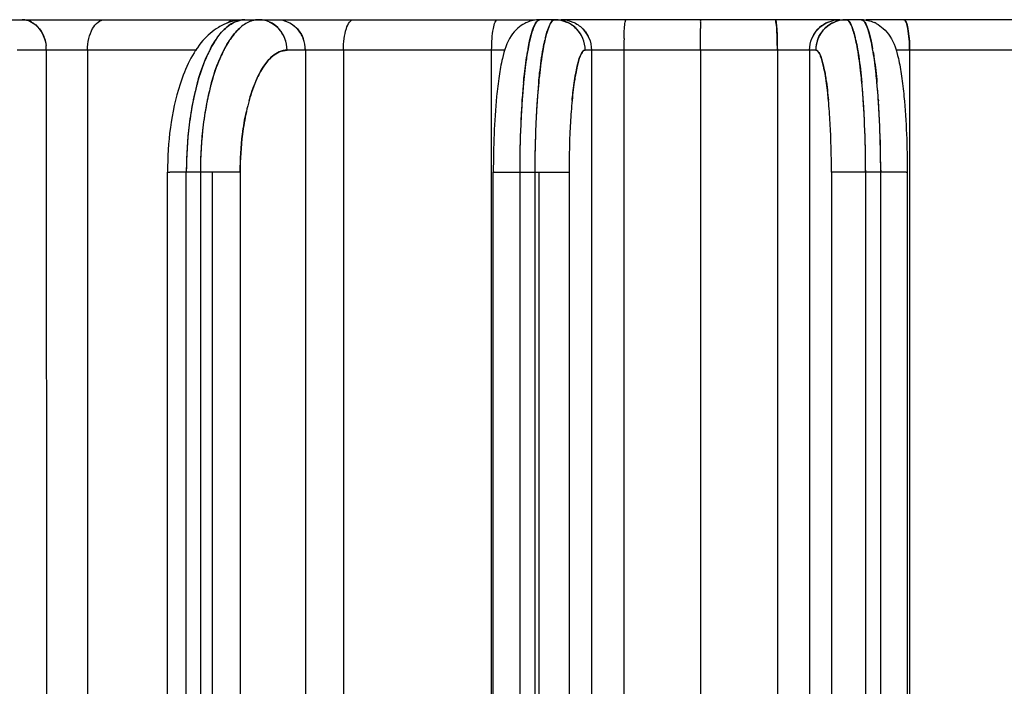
# Model space of a CAD drawing. Header units: millimetres. Extents: x 4086 to 10416, y 123 to 1549.
# Tile 175 of 256: x 7345.18 to 7353.27, y 776.66 to 782.13. Entities that reach past the tile are written whole.
import ezdxf

# ---------------------------------------------------------------- set-up
doc = ezdxf.new("R2010")
doc.units = ezdxf.units.MM
doc.layers.add('外形图', color=7, linetype='Continuous')

msp = doc.modelspace()

# ---------------------------------------------------------------- linework, layer by layer
at = {"layer": '外形图', "color": 7, "linetype": 'Continuous'}
for p, q in [((7338.4049, 782.132), (7349.4162, 782.1321)), ((7345.2805, 782.1131), (7345.2807, 782.113)), ((7346.9987, 782.0706), (7346.9991, 782.0709)), ((7347.0843, 782.1212), (7347.0846, 782.1213)), ((7347.3865, 782.1131), (7347.3867, 782.113)), ((7349.4026, 782.0709), (7349.4025, 782.0706)), ((7349.5787, 782.1321), (7349.4526, 782.1321)), ((7349.5264, 782.0706), (7349.5265, 782.0709)), ((7349.5776, 782.1321), (7349.6295, 782.1321)), ((7351.9158, 782.1321), (7349.6295, 782.1321)), ((7349.7246, 782.113), (7349.7244, 782.1131)), ((7351.8715, 782.1131), (7351.8712, 782.113)), ((7351.9158, 782.1321), (7351.9663, 782.1321)), ((7352.0913, 782.1321), (7351.9653, 782.1321)), ((7352.0161, 782.0709), (7352.0162, 782.0706)), ((7358.4526, 782.1321), (7352.1304, 782.1321)), ((7352.1401, 782.0706), (7352.14, 782.0709)), ((7346.8413, 782.0293), (7346.8417, 782.0297)), ((7347.5095, 781.9826), (7347.5114, 781.9778)), ((7349.8584, 781.9778), (7349.8564, 781.9827)), ((7350.773, 781.9778), (7350.7731, 782.0589)), ((7351.7393, 781.9827), (7351.7373, 781.9779)), ((7347.3607, 781.9777), (7347.3607, 781.9779)), ((7349.8066, 781.9777), (7349.8065, 781.9779)), ((7350.7729, 781.8821), (7350.773, 781.9778)), ((7351.6868, 781.9779), (7351.6868, 781.9778)), ((7346.6382, 781.8821), (7345.1636, 781.8821)), ((7345.4028, 781.8821), (7345.4029, 772.5071)), ((7345.7411, 781.8821), (7345.7411, 772.5071)), ((7349.1671, 781.8821), (7347.3783, 781.8821)), ((7347.529, 781.8821), (7347.529, 772.5071)), ((7347.8416, 781.8821), (7347.8417, 772.5071)), ((7349.0581, 772.5071), (7349.058, 781.8821)), ((7349.8773, 781.8821), (7349.8254, 781.8821)), ((7351.6679, 781.8821), (7349.8773, 781.8821)), ((7349.8773, 781.8821), (7349.8773, 772.5071)), ((7350.143, 781.8821), (7350.1431, 772.5071)), ((7350.7729, 781.8821), (7350.773, 772.5071)), ((7351.4029, 781.8821), (7351.403, 772.5071)), ((7351.7184, 781.8821), (7351.6679, 781.8821)), ((7351.6679, 781.8821), (7351.6679, 772.5071)), ((7354.1675, 781.8821), (7352.3756, 781.8821)), ((7352.4884, 781.8821), (7352.4884, 772.5071)), ((7349.3078, 781.4691), (7349.3087, 781.4818)), ((7349.4324, 781.4788), (7349.4315, 781.467)), ((7352.1085, 781.4691), (7352.1076, 781.4818)), ((7352.2317, 781.4789), (7352.2326, 781.4671)), ((7346.3978, 780.8821), (7346.417, 780.8821)), ((7346.3978, 772.5071), (7346.3978, 780.8821)), ((7346.994, 780.8821), (7346.4167, 780.8821)), ((7346.5518, 772.5071), (7346.5517, 780.8821)), ((7346.6671, 780.8821), (7346.6672, 772.5071)), ((7346.7628, 780.8821), (7346.7628, 772.5071)), ((7346.994, 780.8821), (7346.994, 772.5071)), ((7349.0799, 780.8821), (7349.0715, 780.8821)), ((7349.0715, 772.5071), (7349.0715, 780.8821)), ((7349.0737, 780.8821), (7349.6931, 780.8821)), ((7349.2884, 780.8982), (7349.2884, 780.8821)), ((7349.2884, 780.8821), (7349.2884, 772.5071)), ((7349.4123, 780.8982), (7349.4123, 780.8821)), ((7349.4123, 780.8821), (7349.4123, 772.5071)), ((7349.4449, 780.8821), (7349.445, 772.5071)), ((7349.6931, 780.8821), (7349.6932, 772.5071)), ((7351.8472, 780.8827), (7351.8472, 772.5071)), ((7352.4604, 780.8821), (7351.8472, 780.8821)), ((7352.1273, 780.8982), (7352.1273, 780.8821)), ((7352.1273, 780.8821), (7352.1274, 772.5071)), ((7352.2513, 780.8982), (7352.2513, 780.8821)), ((7352.2513, 772.5071), (7352.2513, 780.8821)), ((7352.4604, 780.8821), (7352.4691, 780.8821)), ((7352.4691, 780.8821), (7352.4691, 772.5071))]:
    msp.add_line(p, q, dxfattribs=at)
for centre, radius, start, end in [((7345.2047, 781.9761), 0.1559, 82.33893, 89.98599), ((7345.1668, 781.9178), 0.2272, 37.67125, 41.34105), ((7345.1639, 781.9154), 0.2309, 35.52107, 40.71599), ((7347.051, 781.6833), 0.4526, 114.93036, 121.46258), ((7347.1077, 781.8056), 0.3473, 129.22743, 130.14416), ((7347.0322, 781.729), 0.4031, 90.02069, 103.44108), ((7347.0321, 781.9222), 0.2099, 90.0073, 93.79084), ((7347.0321, 781.9501), 0.182, 90.0017, 91.94874), ((7347.1512, 781.9283), 0.2041, 101.97545, 109.14394), ((7347.1479, 781.9445), 0.1876, 91.99805, 102.11528), ((7347.1475, 781.9501), 0.182, 90.0017, 91.94687), ((7347.1475, 781.9217), 0.2104, 85.14897, 89.99899), ((7347.1471, 781.9173), 0.2148, 80.70276, 85.15214), ((7347.1471, 781.9171), 0.215, 80.24201, 85.1246), ((7347.1463, 781.9129), 0.2192, 65.83155, 80.66678), ((7347.1347, 781.8964), 0.2395, 40.32411, 45.65928), ((7347.1354, 781.897), 0.2386, 42.71241, 45.66419), ((7347.1336, 781.8953), 0.2411, 39.72162, 43.43326), ((7347.2859, 781.8969), 0.2388, 41.98598, 45.72127), ((7347.285, 781.896), 0.2401, 39.77251, 45.09942), ((7349.4506, 781.8714), 0.2602, 113.49838, 117.65139), ((7349.4538, 781.8893), 0.2428, 90.00981, 95.0146), ((7349.4537, 782.1105), 0.0216, 90.00911, 95.6534), ((7349.5776, 782.1105), 0.0216, 90.0091, 95.648), ((7349.5774, 781.8858), 0.2463, 78.04648, 89.95313), ((7349.5773, 781.8847), 0.2474, 67.35559, 78.07582), ((7349.5774, 781.8849), 0.2471, 66.15986, 78.07966), ((7349.5772, 781.8848), 0.2473, 42.35209, 47.70039), ((7349.577, 781.8846), 0.2476, 41.73908, 45.47294), ((7349.629, 781.8847), 0.2475, 44.74968, 47.75692), ((7372.6622, 782.0289), 21.8892, 179.77961, 179.92147), ((7351.9163, 781.8846), 0.2475, 132.28827, 138.24835), ((7351.9161, 781.8847), 0.2473, 132.28699, 137.63528), ((7351.9667, 781.8847), 0.2474, 132.2298, 138.19233), ((7351.9667, 781.8844), 0.2477, 101.60375, 112.5953), ((7351.9665, 781.8856), 0.2465, 90.05303, 101.63862), ((7351.9663, 782.1116), 0.0205, 84.19572, 89.99091), ((7352.0902, 781.8891), 0.243, 85.02555, 89.9909), ((7352.0903, 782.1116), 0.0205, 84.20126, 89.99092), ((7352.0936, 781.8729), 0.2587, 62.13819, 66.28679), ((7347.3487, 781.5942), 0.6687, 144.05536, 146.48517), ((7347.3256, 781.6106), 0.6404, 144.03149, 144.72786), ((7347.3261, 781.6102), 0.6411, 144.07549, 144.7274), ((7347.465, 781.5936), 0.6698, 144.12439, 146.48093), ((7347.4441, 781.6084), 0.6442, 144.1026, 144.89952), ((7347.4447, 781.608), 0.6449, 144.15228, 144.899), ((7347.1331, 781.895), 0.2416, 39.72438, 42.70883), ((7350.5132, 781.7033), 1.1717, 165.9962, 167.16782), ((7350.4359, 781.7222), 1.092, 165.97779, 166.31969), ((7350.4377, 781.7217), 1.0939, 165.99946, 166.31939), ((7350.6401, 781.7026), 1.1747, 166.02986, 167.16539), ((7350.57, 781.7196), 1.1026, 166.01312, 166.40341), ((7350.5721, 781.7191), 1.1047, 166.03754, 166.40305), ((7349.6287, 781.8845), 0.2478, 41.7977, 44.74636), ((7351.9165, 781.8844), 0.2479, 135.242, 138.2471), ((7350.8774, 781.704), 1.1982, 12.50741, 13.65155), ((7350.9569, 781.7229), 1.1164, 13.33565, 13.66959), ((7350.955, 781.7225), 1.1183, 13.33595, 13.64842), ((7350.9983, 781.7033), 1.2013, 12.50979, 13.61868), ((7351.0703, 781.7204), 1.1273, 13.25389, 13.63508), ((7351.0681, 781.7199), 1.1295, 13.25424, 13.61123), ((7345.0897, 781.882), 0.3131, 0.01129, 6.89929), ((7347.3605, 781.5862), 0.683, 144.92975, 146.47085), ((7347.4766, 781.5858), 0.6838, 144.98093, 146.46734), ((7347.2608, 781.8821), 0.2682, 0.00716, 5.83773), ((7350.5529, 781.694), 1.2125, 166.42012, 167.15675), ((7350.6791, 781.6934), 1.2148, 166.44475, 167.1549), ((7353.3692, 781.8839), 3.2262, 178.33312, 180.03241), ((7348.0122, 781.8839), 3.3907, 359.96967, 1.58649), ((7351.9682, 781.882), 0.2498, 174.03935, 179.98192), ((7351.9727, 781.8816), 0.2543, 157.7736, 174.04298), ((7350.8365, 781.6947), 1.24, 12.51826, 13.23756), ((7350.9582, 781.6942), 1.2424, 12.52007, 13.2135), ((7347.6437, 781.4212), 1.011, 152.15781, 154.24406), ((7347.6442, 781.4209), 1.0116, 152.17845, 154.24714), ((7347.6434, 781.4214), 1.0106, 152.14784, 154.24202), ((7347.7482, 781.4268), 0.9987, 152.14035, 153.84635), ((7347.7485, 781.4266), 0.9991, 152.15036, 153.84751), ((7347.749, 781.4264), 0.9996, 152.17049, 153.84891), ((7351.4674, 781.5096), 2.1454, 169.69436, 170.39787), ((7351.469, 781.5093), 2.147, 169.70139, 170.3994), ((7350.0202, 781.5101), 2.1984, 9.35908, 10.03705), ((7350.0197, 781.51), 2.1989, 9.35748, 10.03525), ((7350.0188, 781.5099), 2.1997, 9.3575, 10.03132), ((7348.6946, 781.0463), 2.129, 164.45004, 168.19854), ((7348.6552, 781.0565), 2.0884, 164.42892, 167.48463), ((7348.6558, 781.0564), 2.0889, 164.43948, 167.48446), ((7348.8138, 781.0453), 2.1329, 164.44663, 168.274), ((7348.8142, 781.0453), 2.1333, 164.45267, 168.27368), ((7348.7706, 781.0565), 2.0883, 164.42872, 167.48329), ((7348.7707, 781.0565), 2.0884, 164.43185, 167.48334), ((7355.0215, 781.0715), 5.7276, 174.53413, 175.89252), ((7354.8916, 781.0831), 5.5971, 174.52509, 175.63511), ((7354.8935, 781.0829), 5.599, 174.52895, 175.63502), ((7355.158, 781.0704), 5.7402, 174.53303, 175.91969), ((7355.1592, 781.0703), 5.7414, 174.53524, 175.91955), ((7355.0152, 781.0831), 5.5968, 174.52501, 175.63463), ((7355.0156, 781.083), 5.5973, 174.52616, 175.63464), ((7346.2436, 781.0716), 5.8783, 4.00081, 5.32412), ((7346.3771, 781.0832), 5.7443, 4.25155, 5.33293), ((7346.3752, 781.083), 5.7462, 4.25164, 5.32917), ((7346.3546, 781.0705), 5.8913, 3.97434, 5.32518), ((7346.3534, 781.0704), 5.8925, 3.97447, 5.32303), ((7346.5014, 781.0832), 5.744, 4.25203, 5.33301), ((7346.5009, 781.0832), 5.7444, 4.25202, 5.33189), ((7348.8879, 781.0032), 2.3271, 167.44598, 168.4732), ((7348.8669, 781.0078), 2.3055, 167.44349, 168.10454), ((7349.0049, 781.0029), 2.3287, 167.44493, 168.50247), ((7348.9835, 781.0075), 2.3068, 167.44231, 168.1269), ((7355.6683, 781.0219), 6.3762, 175.61804, 175.98566), ((7355.598, 781.0271), 6.3058, 175.61696, 175.85383), ((7355.7975, 781.0215), 6.3815, 175.61768, 175.99612), ((7355.7259, 781.0268), 6.3098, 175.61655, 175.86184), ((7345.5789, 781.0219), 6.5449, 3.91011, 4.26821), ((7345.651, 781.0272), 6.4725, 4.03853, 4.26926), ((7345.6974, 781.0215), 6.5504, 3.89992, 4.26856), ((7345.7709, 781.0269), 6.4767, 4.03073, 4.26966), ((7349.1616, 780.9492), 2.6059, 168.18008, 172.9715), ((7349.1787, 780.9467), 2.6232, 168.51373, 172.94528), ((7349.1802, 780.9464), 2.6247, 168.53316, 172.94402), ((7349.1798, 780.9465), 2.6244, 168.53371, 172.94515), ((7348.927, 780.9951), 2.3669, 168.13522, 168.46989), ((7348.9258, 780.9954), 2.3657, 168.13526, 168.4492), ((7349.2777, 780.9491), 2.6066, 168.20122, 172.96041), ((7349.2971, 780.9462), 2.6263, 168.56124, 172.94304), ((7349.2968, 780.9463), 2.6259, 168.56179, 172.94418), ((7349.2954, 780.9465), 2.6245, 168.54397, 172.93672), ((7349.0481, 780.9939), 2.3728, 168.20798, 168.4988), ((7349.0471, 780.9942), 2.3717, 168.20804, 168.48056), ((7348.6839, 781.0197), 1.678, 164.41316, 167.66756), ((7348.6835, 781.0189), 1.6778, 164.38262, 167.6355), ((7356.5835, 780.9597), 7.2936, 175.8852, 177.57635), ((7356.6422, 780.9567), 7.3523, 176.00364, 177.56624), ((7356.6471, 780.9564), 7.3572, 176.01053, 177.56574), ((7356.6461, 780.9565), 7.3562, 176.01073, 177.56614), ((7355.7987, 781.0125), 6.507, 175.8647, 175.98421), ((7356.7099, 780.9596), 7.296, 175.8927, 177.5724), ((7356.7705, 780.9564), 7.3568, 176.01436, 177.56316), ((7356.7762, 780.9561), 7.3624, 176.02049, 177.56533), ((7356.7752, 780.9562), 7.3614, 176.02069, 177.56573), ((7354.1991, 781.0407), 4.5012, 174.51965, 175.70121), ((7354.1969, 781.0401), 4.4991, 174.50845, 175.6897), ((7347.2257, 781.0411), 4.6169, 4.19043, 5.34157), ((7347.228, 781.0404), 4.6147, 4.20161, 5.35246), ((7344.6381, 780.9597), 7.4877, 2.36077, 4.00794), ((7345.4448, 781.0126), 6.6793, 3.91152, 4.02794), ((7344.5778, 780.9567), 7.548, 2.37063, 3.89257), ((7344.5728, 780.9564), 7.5531, 2.37111, 3.88586), ((7344.5738, 780.9565), 7.5521, 2.37072, 3.88567), ((7344.7596, 780.9596), 7.4902, 2.36462, 4.00063), ((7344.6972, 780.9565), 7.5526, 2.37363, 3.88214), ((7344.6914, 780.9561), 7.5584, 2.37151, 3.87616), ((7344.6924, 780.9562), 7.5574, 2.37113, 3.87597), ((7355.3416, 780.9554), 5.6469, 175.70563, 177.59032), ((7355.4521, 780.9484), 5.7576, 175.71913, 177.56696), ((7345.9381, 780.9486), 5.9078, 2.37317, 4.17295), ((7346.0512, 780.9555), 5.7945, 2.35048, 4.18607), ((7349.6752, 780.8859), 3.1235, 172.95702, 180.06986), ((7349.6716, 780.8862), 3.1198, 172.95519, 179.78067), ((7349.6721, 780.8862), 3.1203, 172.96959, 179.7804), ((7349.7903, 780.8859), 3.1232, 172.94991, 180.07012), ((7349.7906, 780.8859), 3.1235, 172.95746, 180.06966), ((7349.787, 780.8862), 3.1198, 172.95512, 179.78039), ((7358.2955, 780.8867), 9.0071, 177.56838, 180.02954), ((7358.283, 780.8871), 8.9946, 177.56769, 179.92972), ((7358.2956, 780.8867), 9.0072, 177.56855, 180.02947), ((7358.2847, 780.8871), 8.9963, 177.5727, 179.9296), ((7358.4184, 780.8868), 9.0061, 177.5659, 180.02964), ((7358.4195, 780.8867), 9.0072, 177.56853, 180.02947), ((7358.4069, 780.8871), 8.9945, 177.56767, 179.92962), ((7358.4072, 780.8871), 8.9949, 177.56934, 179.92964), ((7342.8785, 780.8867), 9.2489, 359.97181, 2.36839), ((7342.8786, 780.8867), 9.2487, 359.97174, 2.36856), ((7342.8914, 780.8871), 9.2359, 0.06895, 2.36922), ((7342.8897, 780.887), 9.2376, 0.06907, 2.36435), ((7343.0036, 780.8867), 9.2477, 359.97163, 2.37096), ((7343.0024, 780.8867), 9.2488, 359.97181, 2.36841), ((7343.0154, 780.8871), 9.2359, 0.06904, 2.36925), ((7343.015, 780.8871), 9.2362, 0.06902, 2.36762), ((7349.4919, 780.8851), 2.4979, 172.92515, 180.06972), ((7357.2607, 780.8781), 7.5675, 177.6166, 179.96957), ((7356.8957, 780.8858), 7.2025, 177.55729, 180.02956), ((7344.2068, 780.8819), 7.6404, 0.30715, 2.3349), ((7344.4925, 780.8872), 7.3546, 0.27803, 2.38479), ((7349.7568, 780.8821), 3.2051, 179.71299, 180.00033), ((7349.7567, 780.8821), 3.2049, 179.71283, 180.00019), ((7349.8723, 780.8821), 3.2051, 179.71272, 180.00033), ((7349.8721, 780.8821), 3.2049, 179.71256, 180.00019), ((7343.1255, 780.8685), 8.7217, 0.09355, 0.35733), ((7344.1738, 780.882), 7.6734, 0.0005, 0.30471)]:
    msp.add_arc(centre, radius, start, end, dxfattribs=at)
for points in [[(7345.2254, 782.1307), (7345.2445, 782.1281), (7345.2635, 782.122), (7345.2806, 782.113)], [(7345.2805, 782.1131), (7345.2634, 782.122), (7345.2445, 782.1282), (7345.2254, 782.1307)], [(7345.2806, 782.113), (7345.3301, 782.0871), (7345.3677, 782.0354), (7345.3861, 781.9826)], [(7345.2807, 782.113), (7345.3028, 782.1014), (7345.3226, 782.0849), (7345.3389, 782.066)], [(7345.7822, 782.0589), (7345.7937, 782.0794), (7345.8087, 782.0991), (7345.8277, 782.1131)], [(7345.8277, 782.1131), (7345.8429, 782.1243), (7345.8623, 782.1321), (7345.8813, 782.1321)], [(7346.8147, 782.0693), (7346.7673, 782.0404), (7346.7247, 782.0027), (7346.6881, 781.9609)], [(7346.8413, 782.0293), (7346.8545, 782.0442), (7346.8687, 782.0583), (7346.8838, 782.0711)], [(7346.8837, 782.0709), (7346.8686, 782.0582), (7346.8546, 782.0442), (7346.8415, 782.0295)], [(7346.8417, 782.0297), (7346.8547, 782.0443), (7346.8685, 782.0581), (7346.8833, 782.0706)], [(7346.8418, 782.0298), (7346.8547, 782.0443), (7346.8685, 782.058), (7346.8833, 782.0706)], [(7346.9385, 782.1211), (7346.9116, 782.1146), (7346.8853, 782.1053), (7346.8602, 782.0937)], [(7346.8833, 782.0706), (7346.9243, 782.1053), (7346.9784, 782.1321), (7347.0321, 782.132)], [(7347.0259, 782.132), (7346.9743, 782.1302), (7346.9231, 782.1042), (7346.8837, 782.0709)], [(7346.8881, 782.0746), (7346.9267, 782.1061), (7346.9762, 782.1303), (7347.0259, 782.132)], [(7346.899, 782.1131), (7346.9102, 782.1236), (7346.9257, 782.1321), (7346.941, 782.1321)], [(7346.9992, 782.0711), (7346.9675, 782.0443), (7346.9404, 782.0121), (7346.9166, 781.9782)], [(7346.9987, 782.0706), (7346.9696, 782.0459), (7346.9443, 782.0166), (7346.9219, 781.9857)], [(7346.9222, 781.9861), (7346.9445, 782.0169), (7346.9697, 782.0461), (7346.9987, 782.0706)], [(7347.0843, 782.1211), (7347.053, 782.1103), (7347.024, 782.092), (7346.9987, 782.0706)], [(7347.3086, 782.0611), (7347.2881, 782.0827), (7347.263, 782.1009), (7347.2358, 782.1131)], [(7347.2358, 782.1131), (7347.2603, 782.1021), (7347.283, 782.0864), (7347.3021, 782.0677)], [(7347.3607, 781.9778), (7347.3388, 782.0351), (7347.2918, 782.0879), (7347.2359, 782.113)], [(7347.3021, 782.0677), (7347.283, 782.0863), (7347.2604, 782.102), (7347.2361, 782.1129)], [(7347.2982, 782.1321), (7347.3283, 782.1321), (7347.359, 782.1254), (7347.3865, 782.113)], [(7347.2982, 782.1321), (7347.3284, 782.1321), (7347.3592, 782.1253), (7347.3867, 782.113)], [(7347.3865, 782.113), (7347.4411, 782.0886), (7347.487, 782.038), (7347.5095, 781.9826)], [(7347.3867, 782.113), (7347.4118, 782.1017), (7347.435, 782.0854), (7347.4545, 782.0661)], [(7347.8656, 782.0589), (7347.8719, 782.078), (7347.8797, 782.0973), (7347.8922, 782.1131)], [(7349.0721, 782.0589), (7349.0757, 782.0773), (7349.0798, 782.096), (7349.0877, 782.1131)], [(7349.3299, 782.1018), (7349.3096, 782.0912), (7349.2907, 782.0778), (7349.2735, 782.0627)], [(7349.4537, 782.1321), (7349.4173, 782.1321), (7349.3802, 782.1245), (7349.3469, 782.11)], [(7349.3744, 781.9787), (7349.3819, 782.01), (7349.3905, 782.0412), (7349.4027, 782.0711)], [(7349.3763, 781.9864), (7349.3834, 782.0149), (7349.3914, 782.0434), (7349.4025, 782.0706)], [(7349.4025, 782.0706), (7349.3915, 782.0435), (7349.3834, 782.0152), (7349.3764, 781.9868)], [(7349.5266, 782.0711), (7349.5144, 782.0411), (7349.5057, 782.0097), (7349.4981, 781.9782)], [(7349.5264, 782.0706), (7349.5153, 782.0431), (7349.5071, 782.0145), (7349.5, 781.9857)], [(7349.5001, 781.9862), (7349.5072, 782.0148), (7349.5153, 782.0433), (7349.5264, 782.0706)], [(7349.5776, 782.1321), (7349.6099, 782.1321), (7349.6427, 782.1255), (7349.6725, 782.1131)], [(7349.6295, 782.1321), (7349.6617, 782.1321), (7349.6946, 782.1255), (7349.7243, 782.113)], [(7349.6295, 782.1321), (7349.6618, 782.1321), (7349.6947, 782.1254), (7349.7246, 782.113)], [(7349.7506, 782.0611), (7349.7283, 782.083), (7349.7013, 782.101), (7349.6724, 782.1131)], [(7349.6725, 782.1131), (7349.7013, 782.101), (7349.7283, 782.083), (7349.7506, 782.0611)], [(7349.7436, 782.0677), (7349.7229, 782.0866), (7349.6985, 782.1022), (7349.6726, 782.113)], [(7349.8065, 781.9778), (7349.7831, 782.035), (7349.7338, 782.0859), (7349.6773, 782.111)], [(7349.7243, 782.113), (7349.7542, 782.1006), (7349.782, 782.0818), (7349.8047, 782.0589)], [(7349.7246, 782.113), (7349.7543, 782.1005), (7349.782, 782.0818), (7349.8047, 782.0589)], [(7350.1483, 782.0589), (7350.1496, 782.077), (7350.151, 782.0952), (7350.1541, 782.1131)], [(7351.3924, 782.1131), (7351.3953, 782.0952), (7351.3967, 782.077), (7351.3979, 782.0589)], [(7351.8714, 782.113), (7351.8143, 782.0892), (7351.764, 782.0394), (7351.7393, 781.9827)], [(7351.7405, 782.0589), (7351.7633, 782.0818), (7351.7911, 782.1006), (7351.8209, 782.113)], [(7351.8209, 782.1131), (7351.7949, 782.1022), (7351.7705, 782.0866), (7351.7497, 782.0677)], [(7351.7497, 782.0677), (7351.7705, 782.0866), (7351.7949, 782.1022), (7351.8208, 782.113)], [(7351.8712, 782.113), (7351.8446, 782.1018), (7351.8196, 782.0857), (7351.7984, 782.0661)], [(7351.8004, 782.0679), (7351.8211, 782.0867), (7351.8454, 782.1022), (7351.8712, 782.113)], [(7351.8208, 782.113), (7351.8506, 782.1255), (7351.8835, 782.1321), (7351.9158, 782.1321)], [(7351.8209, 782.113), (7351.8507, 782.1255), (7351.8835, 782.1321), (7351.9158, 782.1321)], [(7351.9663, 782.1321), (7351.934, 782.1321), (7351.901, 782.1254), (7351.8712, 782.113)], [(7351.9663, 782.1321), (7351.934, 782.1321), (7351.9012, 782.1255), (7351.8714, 782.113)], [(7352.0436, 781.9787), (7352.0362, 782.01), (7352.0279, 782.0412), (7352.016, 782.0711)], [(7352.0418, 781.9864), (7352.0348, 782.0149), (7352.027, 782.0433), (7352.0162, 782.0706)], [(7352.0162, 782.0706), (7352.0269, 782.0435), (7352.0348, 782.0152), (7352.0417, 781.9868)], [(7352.0903, 782.1321), (7352.1268, 782.1321), (7352.1642, 782.1244), (7352.1976, 782.1097)], [(7352.14, 782.0711), (7352.1519, 782.0411), (7352.1603, 782.0096), (7352.1677, 781.9782)], [(7352.1401, 782.0706), (7352.151, 782.0431), (7352.1589, 782.0144), (7352.1659, 781.9857)], [(7352.1658, 781.9862), (7352.1588, 782.0148), (7352.151, 782.0433), (7352.1401, 782.0706)], [(7352.2145, 782.1015), (7352.2355, 782.0904), (7352.2551, 782.0763), (7352.2728, 782.0603)], [(7352.4592, 782.1131), (7352.467, 782.096), (7352.4711, 782.0773), (7352.4746, 782.0589)], [(7345.3466, 782.0566), (7345.3647, 782.0331), (7345.3785, 782.0059), (7345.3878, 781.9777)], [(7345.3878, 781.9777), (7345.3785, 782.0059), (7345.3647, 782.0331), (7345.3466, 782.0566)], [(7345.3518, 782.0496), (7345.3673, 782.0278), (7345.3794, 782.0033), (7345.3877, 781.9779)], [(7345.3861, 781.9826), (7345.3932, 781.9623), (7345.398, 781.941), (7345.4006, 781.9196)], [(7345.7518, 781.9778), (7345.7583, 782.0059), (7345.7681, 782.0337), (7345.7822, 782.0589)], [(7346.7496, 781.893), (7346.7655, 781.9232), (7346.7831, 781.9526), (7346.8028, 781.9804)], [(7346.7496, 781.893), (7346.7655, 781.9232), (7346.7831, 781.9526), (7346.8028, 781.9804)], [(7346.8015, 781.9786), (7346.8138, 781.9962), (7346.8271, 782.0132), (7346.8413, 782.0293)], [(7347.3607, 781.9779), (7347.3505, 782.0045), (7347.3357, 782.0297), (7347.3173, 782.0514)], [(7347.4634, 782.0566), (7347.484, 782.0338), (7347.5005, 782.0065), (7347.5114, 781.9777)], [(7347.5114, 781.9778), (7347.5004, 782.0065), (7347.484, 782.0338), (7347.4634, 782.0566)], [(7347.4695, 782.0496), (7347.4872, 782.0283), (7347.5015, 782.0038), (7347.5114, 781.9779)], [(7347.8479, 781.9778), (7347.8516, 782.0052), (7347.857, 782.0326), (7347.8656, 782.0589)], [(7349.0617, 781.9778), (7349.0639, 782.0049), (7349.067, 782.0321), (7349.0721, 782.0589)], [(7349.3565, 781.8932), (7349.3618, 781.9224), (7349.3678, 781.9516), (7349.3748, 781.9804)], [(7349.3565, 781.8932), (7349.3618, 781.9224), (7349.3678, 781.9516), (7349.3748, 781.9804)], [(7349.8065, 781.9779), (7349.7955, 782.0047), (7349.7795, 782.03), (7349.76, 782.0514)], [(7349.8047, 782.0589), (7349.8263, 782.0371), (7349.8441, 782.0108), (7349.8563, 781.9826)], [(7349.8047, 782.0589), (7349.8275, 782.0358), (7349.8461, 782.0078), (7349.8584, 781.9777)], [(7349.8564, 781.9827), (7349.8458, 782.007), (7349.8311, 782.0299), (7349.8134, 782.0496)], [(7349.8563, 781.9826), (7349.87, 781.9513), (7349.8773, 781.9163), (7349.8773, 781.8821)], [(7350.1444, 781.9778), (7350.1452, 782.0048), (7350.1463, 782.0319), (7350.1483, 782.0589)], [(7351.3979, 782.0589), (7351.3998, 782.0319), (7351.4009, 782.0048), (7351.4016, 781.9778)], [(7351.6868, 781.9778), (7351.6991, 782.0078), (7351.7177, 782.0359), (7351.7405, 782.0589)], [(7351.6868, 781.9779), (7351.6979, 782.0047), (7351.7139, 782.03), (7351.7334, 782.0514)], [(7351.7393, 781.9827), (7351.7257, 781.9513), (7351.7184, 781.9163), (7351.7184, 781.8821)], [(7351.7393, 781.9827), (7351.7291, 781.9591), (7351.7224, 781.9336), (7351.7198, 781.908)], [(7351.7373, 781.9778), (7351.7492, 782.0068), (7351.767, 782.0341), (7351.7888, 782.0566)], [(7351.7888, 782.0566), (7351.7682, 782.0353), (7351.7512, 782.0099), (7351.7393, 781.9827)], [(7352.061, 781.8932), (7352.0558, 781.9224), (7352.05, 781.9516), (7352.0432, 781.9805)], [(7352.061, 781.8932), (7352.0558, 781.9224), (7352.05, 781.9516), (7352.0432, 781.9805)], [(7352.4746, 782.0589), (7352.4796, 782.0321), (7352.4827, 782.005), (7352.4848, 781.9778)], [(7345.3877, 781.9779), (7345.3939, 781.959), (7345.3982, 781.9394), (7345.4005, 781.9196)], [(7345.7411, 781.8821), (7345.7411, 781.9142), (7345.7445, 781.9465), (7345.7518, 781.9778)], [(7346.6881, 781.9609), (7346.6445, 781.9111), (7346.6087, 781.8544), (7346.5787, 781.7955)], [(7346.7911, 781.9635), (7346.7761, 781.9408), (7346.7624, 781.9174), (7346.7497, 781.8934)], [(7346.7498, 781.8935), (7346.7625, 781.9174), (7346.7762, 781.9409), (7346.7911, 781.9635)], [(7346.917, 781.9788), (7346.8978, 781.9515), (7346.8806, 781.9226), (7346.865, 781.893)], [(7346.917, 781.9788), (7346.8978, 781.9515), (7346.8806, 781.9226), (7346.865, 781.893)], [(7346.8651, 781.8934), (7346.8778, 781.9174), (7346.8916, 781.9409), (7346.9066, 781.9635)], [(7346.9066, 781.9635), (7346.8916, 781.9409), (7346.8779, 781.9175), (7346.8652, 781.8935)], [(7347.3783, 781.8821), (7347.3783, 781.9146), (7347.3723, 781.9476), (7347.3607, 781.9779)], [(7347.3783, 781.8821), (7347.3783, 781.9145), (7347.3723, 781.9475), (7347.3607, 781.9778)], [(7347.529, 781.8821), (7347.529, 781.9145), (7347.523, 781.9475), (7347.5114, 781.9778)], [(7347.8417, 781.8821), (7347.8417, 781.9141), (7347.8436, 781.9461), (7347.8479, 781.9778)], [(7349.058, 781.8821), (7349.058, 781.914), (7349.0592, 781.946), (7349.0617, 781.9778)], [(7349.3708, 781.9635), (7349.3655, 781.9402), (7349.3608, 781.9167), (7349.3565, 781.8932)], [(7349.3566, 781.8934), (7349.3608, 781.9169), (7349.3655, 781.9403), (7349.3708, 781.9635)], [(7349.4983, 781.9788), (7349.4915, 781.9505), (7349.4856, 781.9219), (7349.4804, 781.8932)], [(7349.4983, 781.9788), (7349.4914, 781.9504), (7349.4856, 781.9218), (7349.4804, 781.893)], [(7349.4947, 781.9635), (7349.4894, 781.9402), (7349.4847, 781.9168), (7349.4804, 781.8933)], [(7349.4804, 781.8932), (7349.4847, 781.9167), (7349.4894, 781.9402), (7349.4947, 781.9635)], [(7349.8254, 781.8821), (7349.8254, 781.9147), (7349.8189, 781.9478), (7349.8065, 781.9779)], [(7349.8254, 781.8821), (7349.8254, 781.9146), (7349.8189, 781.9477), (7349.8065, 781.9778)], [(7351.6679, 781.8821), (7351.6679, 781.9147), (7351.6745, 781.9478), (7351.6868, 781.9779)], [(7351.6679, 781.8821), (7351.6679, 781.9146), (7351.6745, 781.9477), (7351.6868, 781.9778)], [(7352.0471, 781.9635), (7352.0522, 781.9402), (7352.0568, 781.9167), (7352.061, 781.8932)], [(7352.0609, 781.8935), (7352.0568, 781.9169), (7352.0522, 781.9403), (7352.0471, 781.9635)], [(7352.1675, 781.9789), (7352.1742, 781.9505), (7352.1799, 781.9219), (7352.1849, 781.8932)], [(7352.1675, 781.9789), (7352.1742, 781.9504), (7352.1799, 781.9218), (7352.185, 781.893)], [(7352.171, 781.9635), (7352.1762, 781.9402), (7352.1808, 781.9168), (7352.1849, 781.8933)], [(7352.1849, 781.8932), (7352.1808, 781.9167), (7352.1762, 781.9402), (7352.171, 781.9635)], [(7352.4848, 781.9778), (7352.4873, 781.946), (7352.4884, 781.914), (7352.4884, 781.8821)], [(7347.1876, 781.7505), (7347.2078, 781.7806), (7347.2312, 781.8093), (7347.2589, 781.8326)], [(7347.2589, 781.8326), (7347.2313, 781.8091), (7347.2079, 781.7805), (7347.1877, 781.7504)], [(7347.3783, 781.8821), (7347.3352, 781.8821), (7347.2917, 781.8605), (7347.2589, 781.8326)], [(7347.2589, 781.8326), (7347.2919, 781.8603), (7347.3352, 781.8807), (7347.3783, 781.8821)], [(7349.7846, 781.8332), (7349.7737, 781.8065), (7349.7663, 781.7784), (7349.7598, 781.7504)], [(7349.7598, 781.7505), (7349.7662, 781.7783), (7349.7735, 781.8062), (7349.7843, 781.8326)], [(7351.7823, 781.7505), (7351.776, 781.7783), (7351.7689, 781.8061), (7351.7584, 781.8327)], [(7351.7586, 781.8321), (7351.769, 781.8058), (7351.7761, 781.7782), (7351.7823, 781.7506)], [(7347.1521, 781.6905), (7347.163, 781.7111), (7347.1747, 781.7312), (7347.1876, 781.7505)], [(7347.1877, 781.7504), (7347.1747, 781.7311), (7347.163, 781.7111), (7347.1521, 781.6906)], [(7349.1464, 781.8145), (7349.1349, 781.7667), (7349.1263, 781.7181), (7349.1191, 781.6695)], [(7349.7476, 781.6906), (7349.7512, 781.7106), (7349.7552, 781.7306), (7349.7598, 781.7505)], [(7349.7598, 781.7504), (7349.7552, 781.7306), (7349.7512, 781.7106), (7349.7476, 781.6906)], [(7351.7823, 781.7506), (7351.7867, 781.7307), (7351.7906, 781.7107), (7351.7942, 781.6907)], [(7351.7942, 781.6907), (7351.7906, 781.7107), (7351.7867, 781.7307), (7351.7823, 781.7505)], [(7352.396, 781.8145), (7352.4071, 781.7668), (7352.4155, 781.7185), (7352.4226, 781.6701)], [(7347.013, 781.1928), (7347.0208, 781.255), (7347.0311, 781.317), (7347.0446, 781.3782)], [(7347.0446, 781.3781), (7347.0312, 781.3169), (7347.0208, 781.255), (7347.013, 781.1928)], [(7346.994, 780.8821), (7346.9945, 780.9858), (7347.0003, 781.0898), (7347.013, 781.1928)]]:
    msp.add_open_spline(points, degree=3, dxfattribs=at)
for points, knots in [([(7346.89, 782.1035), (7346.8914, 782.1052), (7346.8943, 782.1085), (7346.8974, 782.1116), (7346.899, 782.1131)], [0, 0, 0, 0, 4352.402353, 8529.645224, 8529.645224, 8529.645224, 8529.645224]), ([(7347.1475, 782.1321), (7347.141, 782.1321), (7347.1281, 782.1314), (7347.1152, 782.1293), (7347.1089, 782.128)], [0, 0, 0, 0, 4244.214863, 8535.025965, 8535.025965, 8535.025965, 8535.025965]), ([(7347.1475, 782.132), (7347.1411, 782.132), (7347.1281, 782.1314), (7347.1153, 782.1293), (7347.1089, 782.128)], [0, 0, 0, 0, 4244.250356, 8535.026525, 8535.026525, 8535.026525, 8535.026525]), ([(7347.8922, 782.1131), (7347.8965, 782.1185), (7347.9054, 782.1277), (7347.918, 782.1321), (7347.9235, 782.1321)], [0, 0, 0, 0, 4766.307824, 8554.586296, 8554.586296, 8554.586296, 8554.586296]), ([(7349.0877, 782.1131), (7349.0901, 782.1182), (7349.0942, 782.1263), (7349.1026, 782.1321), (7349.1061, 782.1321)], [0, 0, 0, 0, 5282.626418, 8584.297536, 8584.297536, 8584.297536, 8584.297536]), ([(7349.2735, 782.0627), (7349.2525, 782.0442), (7349.1894, 781.9724), (7349.1618, 781.8789), (7349.1464, 781.8145)], [0, 0, 0, 0, 2551.717877, 8587.967338, 8587.967338, 8587.967338, 8587.967338]), ([(7349.4025, 782.0706), (7349.4055, 782.0781), (7349.4154, 782.0995), (7349.4288, 782.1226), (7349.4433, 782.1295)], [0, 0, 0, 0, 2870.124312, 8592.616192, 8592.616192, 8592.616192, 8592.616192]), ([(7349.4025, 782.0706), (7349.4055, 782.0781), (7349.4153, 782.0995), (7349.4288, 782.1226), (7349.4433, 782.1295)], [0, 0, 0, 0, 2870.367802, 8592.616167, 8592.616167, 8592.616167, 8592.616167]), ([(7349.4432, 782.1295), (7349.4394, 782.1277), (7349.4202, 782.1125), (7349.4101, 782.0893), (7349.4026, 782.0709)], [0, 0, 0, 0, 1512.490309, 8592.562671, 8592.562671, 8592.562671, 8592.562671]), ([(7349.4027, 782.0711), (7349.4057, 782.0785), (7349.4155, 782.0997), (7349.4289, 782.1226), (7349.4432, 782.1295)], [0, 0, 0, 0, 2865.955315, 8592.616972, 8592.616972, 8592.616972, 8592.616972]), ([(7349.4516, 782.132), (7349.4502, 782.1319), (7349.4473, 782.1313), (7349.4445, 782.1302), (7349.4432, 782.1295)], [0, 0, 0, 0, 4185.223968, 8593.05024, 8593.05024, 8593.05024, 8593.05024]), ([(7349.4433, 782.1295), (7349.4449, 782.1303), (7349.4483, 782.1316), (7349.452, 782.1321), (7349.4537, 782.1321)], [0, 0, 0, 0, 4413.996975, 8593.076874, 8593.076874, 8593.076874, 8593.076874]), ([(7349.4433, 782.1295), (7349.4449, 782.1303), (7349.4483, 782.1316), (7349.452, 782.1321), (7349.4537, 782.1321)], [0, 0, 0, 0, 4413.858289, 8593.077007, 8593.077007, 8593.077007, 8593.077007]), ([(7349.5776, 782.1321), (7349.5731, 782.1321), (7349.546, 782.1218), (7349.5351, 782.092), (7349.5264, 782.0706)], [0, 0, 0, 0, 1408.138911, 8595.72176, 8595.72176, 8595.72176, 8595.72176]), ([(7349.5776, 782.1321), (7349.5731, 782.1321), (7349.546, 782.1218), (7349.5351, 782.0919), (7349.5264, 782.0706)], [0, 0, 0, 0, 1408.039023, 8595.721718, 8595.721718, 8595.721718, 8595.721718]), ([(7349.5265, 782.0709), (7349.5301, 782.0797), (7349.5406, 782.1025), (7349.5585, 782.1303), (7349.5755, 782.132)], [0, 0, 0, 0, 3063.079561, 8595.70047, 8595.70047, 8595.70047, 8595.70047]), ([(7349.5755, 782.132), (7349.5711, 782.1316), (7349.5457, 782.1198), (7349.535, 782.0917), (7349.5266, 782.0711)], [0, 0, 0, 0, 1421.804302, 8595.706527, 8595.706527, 8595.706527, 8595.706527]), ([(7350.1541, 782.1131), (7350.1549, 782.1179), (7350.1561, 782.1233), (7350.159, 782.1321), (7350.161, 782.1321)], [0, 0, 0, 0, 6118.345625, 8610.78939, 8610.78939, 8610.78939, 8610.78939]), ([(7350.7732, 782.1131), (7350.7732, 782.1178), (7350.7755, 782.1218), (7350.7718, 782.1321), (7350.7734, 782.1321)], [0, 0, 0, 0, 6441.894131, 8626.161827, 8626.161827, 8626.161827, 8626.161827]), ([(7351.3859, 782.1321), (7351.3926, 782.1321), (7351.3915, 782.0943), (7351.4007, 782.0542), (7351.4015, 781.9713), (7351.4029, 781.914), (7351.4029, 781.8821)], [0, 0, 0, 0, 1226.207035, 4546.261689, 9494.472177, 15325.748618, 15325.748618, 15325.748618, 15325.748618]), ([(7351.3859, 782.1321), (7351.3878, 782.1321), (7351.3904, 782.1232), (7351.3916, 782.1179), (7351.3924, 782.1131)], [0, 0, 0, 0, 2476.437024, 8641.539223, 8641.539223, 8641.539223, 8641.539223]), ([(7351.4016, 781.9778), (7351.4006, 782.0152), (7351.4001, 782.0688), (7351.3915, 782.1111), (7351.3898, 782.1321), (7351.3859, 782.1321)], [0, 0, 0, 0, 8612.975724, 11043.571863, 11952.418865, 11952.418865, 11952.418865, 11952.418865]), ([(7352.0162, 782.0706), (7352.0126, 782.0797), (7352.0024, 782.1028), (7351.9834, 782.1321), (7351.9663, 782.1321)], [0, 0, 0, 0, 3157.243006, 8656.92209, 8656.92209, 8656.92209, 8656.92209]), ([(7352.0162, 782.0706), (7352.0126, 782.0797), (7352.0024, 782.1027), (7351.9834, 782.1321), (7351.9663, 782.1321)], [0, 0, 0, 0, 3157.373432, 8656.922316, 8656.922316, 8656.922316, 8656.922316]), ([(7351.9684, 782.132), (7351.9727, 782.1316), (7351.9977, 782.1196), (7352.0079, 782.0916), (7352.0161, 782.0709)], [0, 0, 0, 0, 1412.812372, 8656.404185, 8656.404185, 8656.404185, 8656.404185]), ([(7352.016, 782.0711), (7352.0125, 782.0798), (7352.0024, 782.1024), (7351.9851, 782.1303), (7351.9684, 782.132)], [0, 0, 0, 0, 3101.944644, 8656.956398, 8656.956398, 8656.956398, 8656.956398]), ([(7352.0903, 782.1321), (7352.0919, 782.1321), (7352.0953, 782.1317), (7352.0986, 782.1305), (7352.1001, 782.1297)], [0, 0, 0, 0, 4212.448105, 8659.12041, 8659.12041, 8659.12041, 8659.12041]), ([(7352.0903, 782.1321), (7352.0919, 782.1321), (7352.0953, 782.1316), (7352.0986, 782.1305), (7352.1001, 782.1297)], [0, 0, 0, 0, 4212.589202, 8659.120411, 8659.120411, 8659.120411, 8659.120411]), ([(7352.1002, 782.1297), (7352.0989, 782.1303), (7352.0964, 782.1313), (7352.0937, 782.1319), (7352.0923, 782.132)], [0, 0, 0, 0, 4440.208448, 8659.15749, 8659.15749, 8659.15749, 8659.15749]), ([(7352.1001, 782.1297), (7352.1039, 782.1279), (7352.1231, 782.1126), (7352.1328, 782.0891), (7352.1401, 782.0706)], [0, 0, 0, 0, 1503.768436, 8659.673777, 8659.673777, 8659.673777, 8659.673777]), ([(7352.1001, 782.1297), (7352.1039, 782.1279), (7352.1231, 782.1126), (7352.1328, 782.0891), (7352.1401, 782.0706)], [0, 0, 0, 0, 1503.584892, 8659.673767, 8659.673767, 8659.673767, 8659.673767]), ([(7352.1002, 782.1297), (7352.104, 782.1279), (7352.123, 782.1127), (7352.1327, 782.0894), (7352.14, 782.0711)], [0, 0, 0, 0, 1507.145856, 8659.67344, 8659.67344, 8659.67344, 8659.67344]), ([(7352.14, 782.0709), (7352.1371, 782.0784), (7352.1275, 782.0997), (7352.1145, 782.1228), (7352.1002, 782.1297)], [0, 0, 0, 0, 2909.441927, 8660.199627, 8660.199627, 8660.199627, 8660.199627]), ([(7352.4412, 782.1321), (7352.4446, 782.1321), (7352.453, 782.1262), (7352.4569, 782.1182), (7352.4592, 782.1131)], [0, 0, 0, 0, 3315.304524, 8667.982983, 8667.982983, 8667.982983, 8667.982983]), ([(7352.4884, 781.8821), (7352.4884, 781.9412), (7352.4827, 782.0234), (7352.4664, 782.1012), (7352.4499, 782.1321), (7352.4412, 782.1321)], [0, 0, 0, 0, 8180.346859, 10778.462765, 11989.101629, 11989.101629, 11989.101629, 11989.101629]), ([(7352.2728, 782.0603), (7352.2933, 782.0417), (7352.3546, 781.9702), (7352.3811, 781.8779), (7352.396, 781.8145)], [0, 0, 0, 0, 2581.478049, 8665.979688, 8665.979688, 8665.979688, 8665.979688]), ([(7346.6434, 781.6167), (7346.6497, 781.6391), (7346.6745, 781.7221), (7346.7056, 781.8034), (7346.7332, 781.8605)], [0, 0, 0, 0, 2285.203753, 8529.036399, 8529.036399, 8529.036399, 8529.036399]), ([(7346.7331, 781.8605), (7346.7244, 781.8425), (7346.689, 781.7635), (7346.6614, 781.6811), (7346.6435, 781.6171)], [0, 0, 0, 0, 1975.619598, 8528.079868, 8528.079868, 8528.079868, 8528.079868]), ([(7346.6435, 781.6171), (7346.6498, 781.6394), (7346.6746, 781.7222), (7346.7056, 781.8034), (7346.7331, 781.8604)], [0, 0, 0, 0, 2284.979697, 8529.036459, 8529.036459, 8529.036459, 8529.036459]), ([(7346.6435, 781.6171), (7346.6498, 781.6394), (7346.6746, 781.7222), (7346.7056, 781.8034), (7346.7331, 781.8604)], [0, 0, 0, 0, 2284.970264, 8529.036452, 8529.036452, 8529.036452, 8529.036452]), ([(7346.8517, 781.867), (7346.8427, 781.8486), (7346.8058, 781.7676), (7346.7773, 781.6829), (7346.7589, 781.617)], [0, 0, 0, 0, 1970.297633, 8530.917628, 8530.917628, 8530.917628, 8530.917628]), ([(7346.7589, 781.6171), (7346.7654, 781.6401), (7346.7909, 781.7252), (7346.823, 781.8086), (7346.8517, 781.867)], [0, 0, 0, 0, 2291.51957, 8531.892573, 8531.892573, 8531.892573, 8531.892573]), ([(7346.8517, 781.8669), (7346.8426, 781.8485), (7346.8058, 781.7676), (7346.7774, 781.6829), (7346.7589, 781.6171)], [0, 0, 0, 0, 1970.384017, 8530.918487, 8530.918487, 8530.918487, 8530.918487]), ([(7346.8517, 781.8669), (7346.8426, 781.8485), (7346.8058, 781.7676), (7346.7774, 781.6831), (7346.759, 781.6173)], [0, 0, 0, 0, 1970.479839, 8530.919091, 8530.919091, 8530.919091, 8530.919091]), ([(7349.352, 781.8675), (7349.3488, 781.8488), (7349.3358, 781.7656), (7349.3262, 781.682), (7349.32, 781.6171)], [0, 0, 0, 0, 1934.037627, 8593.973314, 8593.973314, 8593.973314, 8593.973314]), ([(7349.32, 781.6167), (7349.3222, 781.6397), (7349.3308, 781.7235), (7349.3418, 781.8072), (7349.352, 781.8675)], [0, 0, 0, 0, 2353.944779, 8595.294636, 8595.294636, 8595.294636, 8595.294636]), ([(7349.32, 781.6171), (7349.3222, 781.64), (7349.3308, 781.7237), (7349.3418, 781.8072), (7349.352, 781.8674)], [0, 0, 0, 0, 2353.698749, 8595.293629, 8595.293629, 8595.293629, 8595.293629]), ([(7349.32, 781.6171), (7349.3222, 781.64), (7349.3308, 781.7237), (7349.3418, 781.8072), (7349.352, 781.8674)], [0, 0, 0, 0, 2353.688901, 8595.293582, 8595.293582, 8595.293582, 8595.293582]), ([(7349.4804, 781.8933), (7349.4768, 781.8731), (7349.4615, 781.7814), (7349.4508, 781.689), (7349.4439, 781.617)], [0, 0, 0, 0, 1899.374368, 8596.794701, 8596.794701, 8596.794701, 8596.794701]), ([(7349.4804, 781.8932), (7349.4767, 781.873), (7349.4615, 781.7814), (7349.4508, 781.6891), (7349.4439, 781.6171)], [0, 0, 0, 0, 1899.517826, 8596.795705, 8596.795705, 8596.795705, 8596.795705]), ([(7349.4439, 781.6171), (7349.4464, 781.6427), (7349.456, 781.7351), (7349.4684, 781.8272), (7349.4804, 781.8932)], [0, 0, 0, 0, 2387.052068, 8598.229199, 8598.229199, 8598.229199, 8598.229199]), ([(7349.4804, 781.893), (7349.4767, 781.8729), (7349.4615, 781.7814), (7349.4508, 781.6892), (7349.4439, 781.6173)], [0, 0, 0, 0, 1899.839325, 8596.797345, 8596.797345, 8596.797345, 8596.797345]), ([(7349.7843, 781.8326), (7349.7873, 781.8398), (7349.796, 781.8588), (7349.8115, 781.8808), (7349.8254, 781.8821)], [0, 0, 0, 0, 3085.580877, 8605.331429, 8605.331429, 8605.331429, 8605.331429]), ([(7349.8254, 781.8821), (7349.8116, 781.8821), (7349.7959, 781.859), (7349.7875, 781.8404), (7349.7846, 781.8332)], [0, 0, 0, 0, 5488.014244, 8605.042675, 8605.042675, 8605.042675, 8605.042675]), ([(7351.7584, 781.8327), (7351.7555, 781.84), (7351.7473, 781.8585), (7351.7321, 781.8821), (7351.7184, 781.8821)], [0, 0, 0, 0, 3158.165516, 8653.855787, 8653.855787, 8653.855787, 8653.855787]), ([(7351.7184, 781.8821), (7351.7322, 781.8808), (7351.7473, 781.8583), (7351.7557, 781.8394), (7351.7586, 781.8321)], [0, 0, 0, 0, 5527.697644, 8653.631189, 8653.631189, 8653.631189, 8653.631189]), ([(7352.0966, 781.6167), (7352.0942, 781.6425), (7352.0848, 781.735), (7352.0727, 781.8273), (7352.0609, 781.8935)], [0, 0, 0, 0, 2406.189173, 8663.78587, 8663.78587, 8663.78587, 8663.78587]), ([(7352.0965, 781.6171), (7352.0941, 781.6427), (7352.0848, 781.7351), (7352.0727, 781.8272), (7352.061, 781.8932)], [0, 0, 0, 0, 2405.692018, 8663.785589, 8663.785589, 8663.785589, 8663.785589]), ([(7352.0965, 781.6171), (7352.0941, 781.6427), (7352.0848, 781.7351), (7352.0727, 781.8272), (7352.061, 781.8932)], [0, 0, 0, 0, 2405.672698, 8663.785574, 8663.785574, 8663.785574, 8663.785574]), ([(7352.061, 781.8932), (7352.0646, 781.873), (7352.0794, 781.7814), (7352.0898, 781.6891), (7352.0965, 781.6171)], [0, 0, 0, 0, 1913.451568, 8661.926544, 8661.926544, 8661.926544, 8661.926544]), ([(7352.1893, 781.8676), (7352.1924, 781.8489), (7352.2051, 781.7657), (7352.2144, 781.682), (7352.2205, 781.6171)], [0, 0, 0, 0, 1949.593047, 8665.414912, 8665.414912, 8665.414912, 8665.414912]), ([(7352.1893, 781.8676), (7352.1924, 781.8489), (7352.2051, 781.7657), (7352.2144, 781.682), (7352.2205, 781.617)], [0, 0, 0, 0, 1949.457491, 8665.413825, 8665.413825, 8665.413825, 8665.413825]), ([(7352.2205, 781.6171), (7352.2183, 781.64), (7352.2099, 781.7238), (7352.1993, 781.8073), (7352.1893, 781.8676)], [0, 0, 0, 0, 2373.898955, 8667.106992, 8667.106992, 8667.106992, 8667.106992]), ([(7352.1893, 781.8675), (7352.1924, 781.8489), (7352.2051, 781.7658), (7352.2144, 781.6822), (7352.2205, 781.6173)], [0, 0, 0, 0, 1949.714394, 8665.414693, 8665.414693, 8665.414693, 8665.414693]), ([(7346.5787, 781.7955), (7346.5473, 781.7338), (7346.4325, 781.4423), (7346.3978, 781.1249), (7346.3978, 780.8821)], [0, 0, 0, 0, 1890.925209, 8523.786604, 8523.786604, 8523.786604, 8523.786604]), ([(7347.1521, 781.6906), (7347.1438, 781.6747), (7347.1095, 781.6039), (7347.084, 781.5291), (7347.0676, 781.4706)], [0, 0, 0, 0, 1948.203552, 8540.826879, 8540.826879, 8540.826879, 8540.826879]), ([(7347.0676, 781.4706), (7347.0734, 781.4911), (7347.0962, 781.5664), (7347.1254, 781.6399), (7347.1521, 781.6905)], [0, 0, 0, 0, 2317.283148, 8541.659415, 8541.659415, 8541.659415, 8541.659415]), ([(7349.1191, 781.6695), (7349.1107, 781.6139), (7349.0802, 781.3525), (7349.0715, 781.089), (7349.0715, 780.8821)], [0, 0, 0, 0, 1834.679502, 8590.693608, 8590.693608, 8590.693608, 8590.693608]), ([(7349.7476, 781.6906), (7349.7447, 781.6745), (7349.7326, 781.6015), (7349.724, 781.528), (7349.7185, 781.4706)], [0, 0, 0, 0, 1902.740817, 8606.20895, 8606.20895, 8606.20895, 8606.20895]), ([(7349.7185, 781.4706), (7349.7205, 781.491), (7349.7282, 781.5646), (7349.7381, 781.638), (7349.7476, 781.6906)], [0, 0, 0, 0, 2387.676245, 8607.352268, 8607.352268, 8607.352268, 8607.352268]), ([(7351.8225, 781.4709), (7351.8206, 781.4913), (7351.8131, 781.5648), (7351.8035, 781.6381), (7351.7942, 781.6907)], [0, 0, 0, 0, 2403.444275, 8659.343477, 8659.343477, 8659.343477, 8659.343477]), ([(7351.7942, 781.6907), (7351.797, 781.6746), (7351.8088, 781.6016), (7351.8171, 781.5282), (7351.8225, 781.4709)], [0, 0, 0, 0, 1915.281123, 8657.86297, 8657.86297, 8657.86297, 8657.86297]), ([(7352.4226, 781.6701), (7352.4307, 781.6146), (7352.4606, 781.3529), (7352.4691, 781.0892), (7352.4691, 780.8821)], [0, 0, 0, 0, 1849.560919, 8674.345873, 8674.345873, 8674.345873, 8674.345873])]:
    msp.add_open_spline(points, degree=3, knots=knots, dxfattribs=at)

doc.saveas('drawing.dxf')
